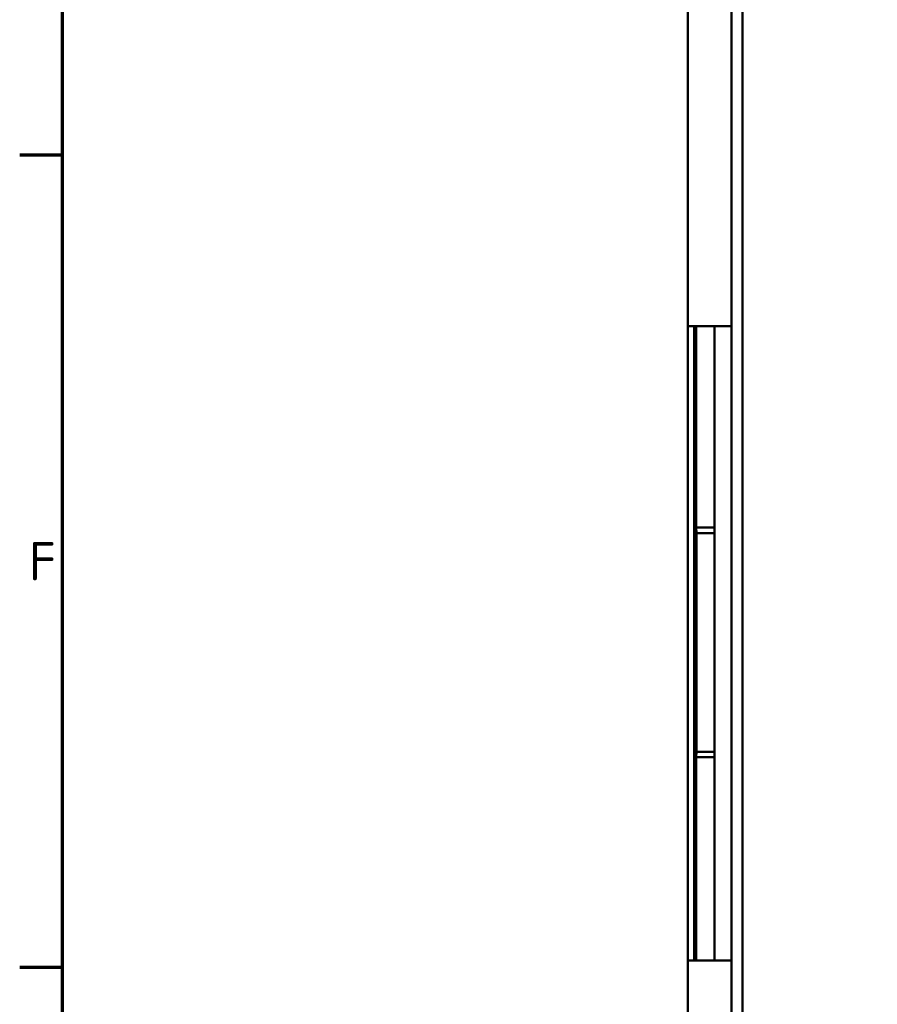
# Model space of a CAD drawing. Header units: millimetres. Extents: x 0 to 1891, y -60 to 594.
# Tile 21 of 118: x 16 to 95, y 368 to 458. Entities that reach past the tile are written whole.
import ezdxf

# ---------------------------------------------------------------- set-up
doc = ezdxf.new("R2010")
doc.units = ezdxf.units.MM
doc.layers.get('0').update_dxf_attribs({"lineweight": 25})
doc.layers.add('Rahmen (ISO)', color=7, linetype='Continuous', lineweight=70)
doc.layers.add('Sichtbar (ISO)', color=7, linetype='Continuous', lineweight=50)
doc.styles.add('Notiztext (DIN)', font='isocpeur.ttf')

# ---------------------------------------------------------------- blocks, each defined once
blk = doc.blocks.new('Ränder Vorgaberahmen')
at = {"layer": 'Rahmen (ISO)'}
for p, q in [((20, 445.5), (16.1, 445.5)), ((20, 371.25), (16.1, 371.25))]:
    blk.add_line(p, q, dxfattribs=at)
at = {"layer": 'Rahmen (ISO)', "flags": 128}
blk.add_lwpolyline([(20, 20), (20, 574), (821, 574), (821, 20), (20, 20)], dxfattribs=at)
at = {"layer": 'Rahmen (ISO)', "insert": (16.928, 406.625), "char_height": 3.5, "attachment_point": 7, "style": 'Notiztext (DIN)'}
blk.add_mtext('F', dxfattribs=at)

msp = doc.modelspace()

# ---------------------------------------------------------------- linework, layer by layer
at = {"layer": 'Sichtbar (ISO)'}
for p, q in [((81.188, 306.38), (81.188, 495.38)), ((82.188, 306.38), (82.188, 495.38)), ((77.188, 457.88), (77.188, 461.88)), ((77.188, 457.88), (77.188, 433.88)), ((77.188, 429.88), (77.188, 433.88)), ((81.188, 429.88), (77.188, 429.88)), ((77.188, 429.88), (77.188, 371.88)), ((77.761, 429.88), (77.761, 371.88)), ((77.945, 411.455), (77.945, 429.88)), ((79.613, 429.88), (79.613, 411.455)), ((77.945, 411.455), (77.963, 410.955)), ((77.945, 411.455), (79.613, 411.455)), ((79.613, 410.955), (79.613, 411.455)), ((77.963, 390.955), (77.963, 410.955)), ((77.963, 410.955), (79.613, 410.955)), ((79.613, 410.955), (79.613, 390.955)), ((77.963, 390.955), (77.945, 390.455)), ((79.613, 390.955), (77.963, 390.955)), ((79.613, 390.455), (79.613, 390.955)), ((77.945, 371.88), (77.945, 390.455)), ((79.613, 390.455), (77.945, 390.455)), ((79.613, 390.455), (79.613, 371.88)), ((77.188, 371.88), (81.188, 371.88)), ((77.188, 367.88), (77.188, 371.88)), ((77.188, 367.88), (77.188, 343.88))]:
    msp.add_line(p, q, dxfattribs=at)

# ---------------------------------------------------------------- block references
msp.add_blockref('Ränder Vorgaberahmen', (0, 0))

doc.saveas('drawing.dxf')
